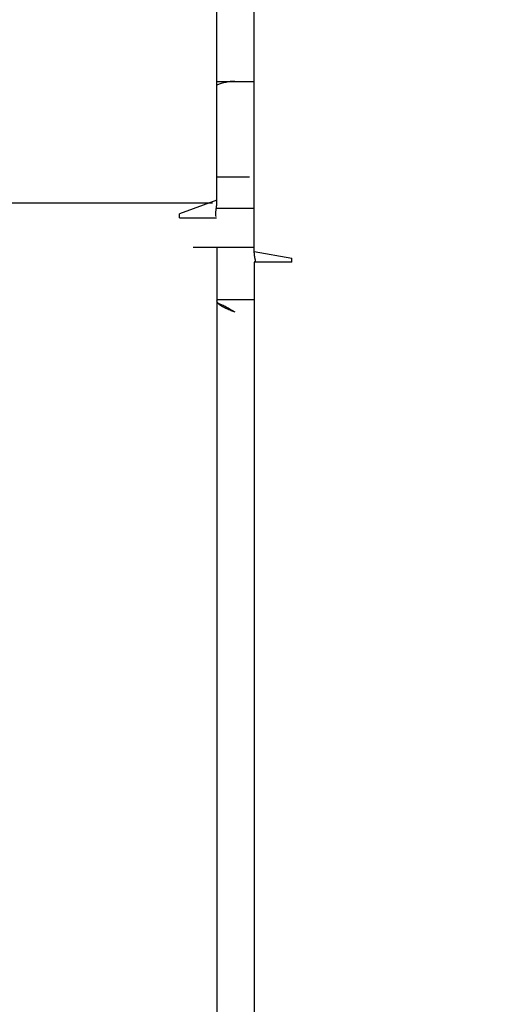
# Model space of a CAD drawing. Header units: inches. Extents: x 0 to 227, y 0 to 147.
# Tile 228 of 247: x 188.24 to 190.15, y 85.28 to 89.08. Entities that reach past the tile are written whole.
import ezdxf

# ---------------------------------------------------------------- set-up
doc = ezdxf.new("R2010")
doc.units = ezdxf.units.IN
doc.header["$LTSCALE"] = 12.466667
doc.header["$MEASUREMENT"] = 0
doc.linetypes.add('HIDDEN', pattern=[0.2, 0.1, -0.1])
doc.layers.get('0').update_dxf_attribs({"linetype": 'CONTINUOUS'})
for name, color, linetype in [('DEFAULT_2', 8, 'HIDDEN'), ('DIMENSIONS', 7, 'CONTINUOUS'), ('GASKET', 7, 'CONTINUOUS')]:
    doc.layers.add(name, color=color, linetype=linetype)
doc.styles.get("Standard").update_dxf_attribs({"font": 'txt', "width": 0.8})
doc.dimstyles.new('DIMSTYLE_2', dxfattribs={"dimtxt": 1, "dimasz": 1.333333, "dimexe": 0.09, "dimexo": 0.07, "dimgap": 0.0375, "dimtad": 0, "dimtih": 1, "dimtoh": 1, "dimzin": 4, "dimdsep": 46, "dimtxsty": 'Standard', "dimblk": '_FILLED', "dimblk1": '_FILLED', "dimblk2": '_FILLED', "dimcen": 0.09, "dimadec": 0, "dimazin": 0, "dimtfac": 1, "dimtofl": 0, "dimtmove": 0, "dimatfit": 3, "dimldrblk": '_FILLED', "dimfxl": 0, "dimtolj": 1, "dimtzin": 4, "dimarcsym": 0})

# ---------------------------------------------------------------- blocks, each defined once
blk = doc.blocks.new('_FILLED')
at = {"color": 0, "linetype": 'ByBlock'}
blk.add_solid([(0, 0), (-1, 0.2), (-1, -0.2)], dxfattribs=at)
blk = doc.blocks.new('*D42')
at = {"layer": 'DIMENSIONS', "color": 2, "linetype": 'Continuous'}
for p, q in [((187.7566, 76.6214), (184.8935, 76.6214)), ((189.0066, 76.6214), (191.6733, 76.6214))]:
    blk.add_line(p, q, dxfattribs=at)
at = {"layer": 'DIMENSIONS', "color": 2, "linetype": 'Continuous', "xscale": 1.3333333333, "yscale": 1.3333333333, "zscale": 1.3333333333}
blk.add_blockref('_FILLED', (187.7566, 76.6214), dxfattribs=at)
at = {"layer": 'DIMENSIONS', "color": 2, "linetype": 'Continuous', "xscale": 1.3333333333, "yscale": 1.3333333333, "zscale": 1.3333333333, "rotation": 180}
blk.add_blockref('_FILLED', (189.0066, 76.6214), dxfattribs=at)
at = {"layer": 'DIMENSIONS', "color": 2, "linetype": 'Continuous', "insert": (184.3935, 77.1214), "char_height": 1, "width": 3.2, "attachment_point": 3, "line_spacing_factor": 0.9}
blk.add_mtext('1.25', dxfattribs=at)
blk = doc.blocks.new('*D43')
at = {"layer": 'DIMENSIONS', "color": 2, "linetype": 'Continuous'}
for p, q in [((189.1506, 80.0229), (186.4839, 80.0229)), ((192.1506, 80.0229), (194.9136, 80.0229))]:
    blk.add_line(p, q, dxfattribs=at)
at = {"layer": 'DIMENSIONS', "color": 2, "linetype": 'Continuous', "xscale": 1.3333333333, "yscale": 1.3333333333, "zscale": 1.3333333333}
blk.add_blockref('_FILLED', (189.1506, 80.0229), dxfattribs=at)
at = {"layer": 'DIMENSIONS', "color": 2, "linetype": 'Continuous', "xscale": 1.3333333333, "yscale": 1.3333333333, "zscale": 1.3333333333, "rotation": 180}
blk.add_blockref('_FILLED', (192.1506, 80.0229), dxfattribs=at)
at = {"layer": 'DIMENSIONS', "color": 2, "linetype": 'Continuous', "insert": (195.4136, 80.5229), "char_height": 1, "width": 3.2, "attachment_point": 1, "line_spacing_factor": 0.9}
blk.add_mtext('3.00', dxfattribs=at)

msp = doc.modelspace()

# ---------------------------------------------------------------- linework, layer by layer
at = {"color": 3, "linetype": 'Continuous'}
for p, q in [((189.0066, 88.3817), (189.0066, 89.2198)), ((189.1506, 88.1833), (189.1506, 89.2198)), ((189.0066, 88.3817), (188.8616, 88.3289)), ((189.0063, 88.3744), (189.0064, 88.3767)), ((189.0064, 88.3767), (189.0065, 88.3791)), ((189.0065, 88.3791), (189.0066, 88.3817)), ((189.0025, 88.3391), (189.0029, 88.3413)), ((189.0029, 88.3413), (189.0035, 88.3459)), ((189.0035, 88.3459), (189.0039, 88.3482)), ((189.0039, 88.3482), (189.0043, 88.3515)), ((189.0043, 88.3515), (189.0046, 88.3536)), ((189.0046, 88.3536), (189.0048, 88.3556)), ((189.0048, 88.3556), (189.005, 88.3577)), ((189.005, 88.3577), (189.0053, 88.3597)), ((189.0053, 88.3597), (189.0054, 88.3617)), ((189.0054, 88.3617), (189.0056, 88.3638)), ((189.0056, 88.3638), (189.0058, 88.3658)), ((189.0058, 88.3658), (189.0059, 88.3679)), ((189.0059, 88.3679), (189.0061, 88.37)), ((189.0061, 88.37), (189.0062, 88.3722)), ((189.0062, 88.3722), (189.0063, 88.3744)), ((188.8616, 88.3133), (188.8616, 88.3289)), ((188.8616, 88.3133), (189.0045, 88.3133)), ((189.0066, 88.1998), (189.0066, 51.1865)), ((189.1507, 88.181), (189.1506, 88.1833)), ((189.1506, 88.1833), (189.2956, 88.1577)), ((189.1508, 88.179), (189.1507, 88.181)), ((189.151, 88.1771), (189.1508, 88.179)), ((189.1511, 88.1753), (189.151, 88.1771)), ((189.1512, 88.1735), (189.1511, 88.1753)), ((189.1514, 88.1719), (189.1512, 88.1735)), ((189.1515, 88.1703), (189.1514, 88.1719)), ((189.1517, 88.1688), (189.1515, 88.1703)), ((189.2956, 88.1421), (189.2956, 88.1577)), ((189.1506, 88.1421), (189.1506, 51.2442)), ((189.2956, 88.1421), (189.1506, 88.1421)), ((189.1527, 88.1421), (189.1537, 88.1441)), ((189.1537, 88.1441), (189.1542, 88.1454)), ((189.1506, 87.9967), (189.0066, 87.9967)), ((189.0649, 87.9557), (189.0571, 87.9602)), ((189.0613, 87.9551), (189.0571, 87.9569)), ((189.0656, 87.9533), (189.0613, 87.9551)), ((189.0766, 87.9489), (189.0649, 87.9557)), ((189.0766, 87.9489), (189.0656, 87.9533))]:
    msp.add_line(p, q, dxfattribs=at)
at = {"color": 7, "linetype": 'Continuous'}
for p, q in [((189.0066, 88.8398), (189.1506, 88.8398)), ((189.1506, 88.3498), (189.0041, 88.3498)), ((188.9143, 88.1998), (189.1506, 88.1998))]:
    msp.add_line(p, q, dxfattribs=at)
at = {"color": 3, "linetype": 'Continuous'}
for points in [[(189.0031, 88.3188), (189.0029, 88.3195), (189.0027, 88.3204), (189.0026, 88.3212), (189.0024, 88.3221), (189.0023, 88.3229), (189.0021, 88.3237), (189.002, 88.3246), (189.0019, 88.3255), (189.0018, 88.3264), (189.0018, 88.3273), (189.0017, 88.3283), (189.0017, 88.3293), (189.0017, 88.3302), (189.0017, 88.3312), (189.0018, 88.3322), (189.0019, 88.3333), (189.002, 88.3345), (189.0021, 88.3356), (189.0022, 88.3368), (189.0024, 88.3379), (189.0025, 88.3391)], [(189.1549, 88.1523), (189.1548, 88.1527), (189.1546, 88.1532), (189.1544, 88.1537), (189.1543, 88.1543), (189.1541, 88.1548), (189.154, 88.1554), (189.1538, 88.156), (189.1537, 88.1566), (189.1535, 88.1572), (189.1534, 88.1579), (189.1532, 88.1586), (189.1531, 88.1593), (189.1529, 88.16), (189.1528, 88.1607), (189.1527, 88.1614), (189.1526, 88.1621), (189.1525, 88.1628), (189.1524, 88.1635), (189.1523, 88.1643), (189.1522, 88.165), (189.1521, 88.1658), (189.152, 88.1665), (189.1519, 88.1672), (189.1518, 88.168), (189.1517, 88.1688)], [(189.1542, 88.1454), (189.1545, 88.146), (189.1548, 88.1465), (189.155, 88.1471), (189.1552, 88.1475), (189.1554, 88.148), (189.1555, 88.1483), (189.1556, 88.1487), (189.1556, 88.1491), (189.1556, 88.1494), (189.1556, 88.1497), (189.1556, 88.15), (189.1555, 88.1504), (189.1554, 88.1507), (189.1553, 88.1511), (189.1552, 88.1514), (189.1549, 88.1523)], [(189.0107, 87.9835), (189.01, 87.9844), (189.0094, 87.9853), (189.0088, 87.9861), (189.0083, 87.987), (189.0078, 87.9879), (189.0075, 87.9888), (189.0071, 87.9897), (189.0069, 87.9906), (189.0067, 87.9915), (189.0066, 87.9923), (189.0066, 87.9932)], [(189.0571, 87.9602), (189.0532, 87.9624), (189.0493, 87.9646), (189.0454, 87.9667), (189.0416, 87.9688), (189.0377, 87.9709), (189.0338, 87.9729), (189.0299, 87.9749), (189.026, 87.9768), (189.0221, 87.9786), (189.0182, 87.9804), (189.0143, 87.9822), (189.0105, 87.9838)], [(189.0571, 87.9569), (189.0529, 87.9587), (189.0508, 87.9595), (189.0488, 87.9604), (189.0468, 87.9613), (189.0448, 87.9622), (189.0429, 87.9631), (189.041, 87.964), (189.0391, 87.9649), (189.0372, 87.9658), (189.0354, 87.9666), (189.0337, 87.9675), (189.032, 87.9684), (189.0303, 87.9693), (189.0287, 87.9702), (189.0271, 87.9711), (189.0256, 87.972), (189.0241, 87.9728), (189.0227, 87.9737), (189.0213, 87.9746), (189.02, 87.9755), (189.0187, 87.9764), (189.0175, 87.9773), (189.0163, 87.9782), (189.0153, 87.979), (189.0142, 87.9799), (189.0133, 87.9808), (189.0123, 87.9817), (189.0115, 87.9826), (189.0107, 87.9835)]]:
    msp.add_lwpolyline(points, dxfattribs=at)
at = {"color": 7, "linetype": 'Continuous'}
msp.add_arc((189.0756, 88.6598), 0.18, 90, 112.5496, dxfattribs=at)
at = {"layer": 'DEFAULT_2', "color": 8, "linetype": 'HIDDEN'}
msp.add_line((160.3161, 88.371), (217.8411, 88.371), dxfattribs=at)
at = {"layer": 'GASKET', "color": 7, "linetype": 'Continuous'}
msp.add_line((189.1316, 88.4698), (189.0066, 88.4698), dxfattribs=at)

# ---------------------------------------------------------------- dimensions: what is measured, and where the dimension line sits
at = {"layer": 'DIMENSIONS', "color": 2, "linetype": 'Continuous'}
for base, p1, p2, picture, middle in [((189.0066, 76.6214), (187.7566, 87.9698), (189.0066, 88.269), '*D42', (182.7935, 76.6214)), ((192.1506, 80.0229), (189.1506, 88.1421), (192.1506, 72.1432), '*D43', (197.0136, 80.0229))]:
    dim = msp.add_linear_dim(base=base, p1=p1, p2=p2, dimstyle='DIMSTYLE_2', dxfattribs=at)
    dim.commit()
    dim.dimension.update_dxf_attribs({"geometry": picture, "text_midpoint": middle, "dimtype": 160})

doc.saveas('drawing.dxf')
